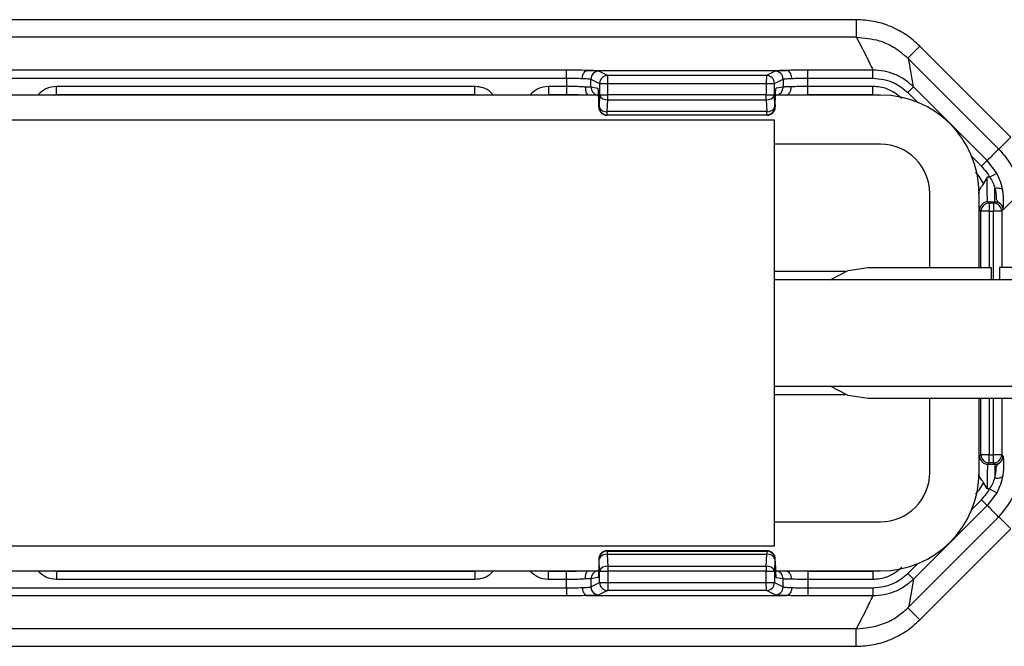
# Model space of a CAD drawing. Header units: millimetres. Extents: x -724 to 2929, y 427 to 799.
# Tile 27 of 50: x 425 to 485, y 427 to 466. Entities that reach past the tile are written whole.
import ezdxf

# ---------------------------------------------------------------- set-up
doc = ezdxf.new("R2010")
doc.units = ezdxf.units.MM

# ---------------------------------------------------------------- blocks, each defined once
blk = doc.blocks.new('Drawing View3')
at = {"color": 7, "linetype": 'Continuous', "lineweight": 25}
for p, q in [((947.457, 22.345), (845.443, 22.345)), ((947.457, 22.345), (947.457, 21.28)), ((947.457, 21.28), (845.443, 21.28)), ((951.345, 20.733), (950.615, 20.004)), ((951.345, 20.733), (956.886, 15.193)), ((950.615, 20.004), (950.657, 19.962)), ((956.147, 14.472), (950.657, 19.962)), ((929.788, 19.276), (863.112, 19.276)), ((929.788, 18.787), (929.788, 19.276)), ((931.081, 19.252), (943.209, 19.252)), ((932.304, 18.951), (931.775, 19.215)), ((942.515, 19.215), (941.986, 18.951)), ((944.502, 18.787), (944.502, 19.276)), ((948.477, 19.276), (944.502, 19.276)), ((948.477, 18.787), (948.477, 19.276)), ((863.112, 18.787), (929.788, 18.787)), ((929.788, 18.787), (929.788, 18.277)), ((931.286, 18.228), (931.286, 18.725)), ((931.286, 18.725), (931.815, 18.461)), ((941.986, 18.951), (932.304, 18.951)), ((942.475, 18.461), (943.004, 18.725)), ((943.004, 18.725), (943.004, 18.238)), ((944.502, 18.277), (944.502, 18.787)), ((944.502, 18.787), (948.477, 18.787)), ((924.21, 18.277), (898.69, 18.277)), ((898.69, 17.777), (898.69, 18.277)), ((924.21, 17.777), (924.21, 18.277)), ((929.788, 18.277), (928.69, 18.277)), ((928.69, 18.277), (928.69, 17.777)), ((929.788, 18.277), (929.788, 17.777)), ((931.711, 18.157), (931.286, 18.228)), ((931.816, 18.451), (931.816, 17.765)), ((931.816, 18.451), (932.305, 18.451)), ((932.305, 17.765), (932.305, 18.451)), ((932.305, 18.451), (941.976, 18.451)), ((941.976, 18.451), (941.976, 17.765)), ((942.475, 17.765), (942.475, 18.461)), ((943.004, 18.238), (942.579, 18.167)), ((948.477, 18.277), (944.502, 18.277)), ((944.502, 17.777), (944.502, 18.277)), ((948.477, 17.777), (948.477, 18.277)), ((950.606, 17.905), (950.953, 18.251)), ((955.438, 13.766), (950.953, 18.251)), ((931.828, 17.75), (861.149, 17.75)), ((898.525, 17.75), (898.69, 17.783)), ((898.552, 17.75), (898.69, 17.778)), ((898.69, 17.777), (924.21, 17.777)), ((924.21, 17.783), (924.402, 17.744)), ((924.21, 17.778), (924.348, 17.75)), ((928.525, 17.75), (928.69, 17.783)), ((928.69, 17.777), (929.788, 17.777)), ((931.816, 17.759), (931.787, 17.031)), ((931.816, 17.765), (932.305, 17.765)), ((932.277, 16.74), (932.305, 17.467)), ((941.976, 17.765), (932.305, 17.765)), ((932.305, 17.467), (941.976, 17.467)), ((941.976, 17.467), (941.976, 17.765)), ((941.976, 17.765), (942.475, 17.765)), ((941.976, 17.467), (942.004, 16.74)), ((942.503, 17.037), (942.475, 17.765)), ((948.95, 17.75), (942.539, 17.75)), ((944.502, 17.777), (948.477, 17.777)), ((948.477, 17.783), (948.813, 17.75)), ((950.606, 17.905), (951.198, 17.313)), ((931.762, 17.167), (931.762, 17.025)), ((931.762, 17.025), (931.762, 17.167)), ((931.762, 17.167), (931.762, 17.167)), ((931.762, 17.025), (931.762, 17.025)), ((931.787, 17.027), (931.763, 17.015)), ((942.527, 17.025), (942.503, 17.037)), ((942.527, 17.167), (942.527, 17.025)), ((942.528, 17.167), (942.527, 17.167)), ((942.528, 17.025), (942.527, 17.025)), ((942.528, 17.167), (942.528, 17.025)), ((850.45, 16.25), (942.45, 16.25)), ((932.252, 16.525), (932.276, 16.537)), ((942.028, 16.525), (932.252, 16.525)), ((942.028, 16.525), (932.252, 16.525)), ((932.276, 16.537), (942.004, 16.537)), ((942.004, 16.74), (932.277, 16.74)), ((942.004, 16.537), (942.004, 16.74)), ((942.004, 16.537), (942.028, 16.525)), ((942.028, 16.525), (942.028, 16.525)), ((942.45, 16.25), (942.45, -9.75)), ((956.886, 15.193), (956.156, 14.463)), ((948.95, 14.75), (942.45, 14.75)), ((954.513, 13.998), (955.092, 13.419)), ((955.092, 13.419), (955.438, 13.766)), ((956.026, 12.984), (955.438, 13.766)), ((955.437, 12.747), (955.223, 12.361)), ((955.597, 12.747), (955.437, 12.747)), ((955.597, 12.747), (956.026, 12.984)), ((955.912, 11.248), (955.912, 12.081)), ((951.95, 7.25), (951.95, 11.75)), ((954.941, 11.75), (954.943, 11.844)), ((954.95, 7.25), (954.95, 11.75)), ((955.568, 11.168), (955.488, 11.248)), ((955.488, 11.248), (955.912, 11.248)), ((955.568, 11.168), (955.568, 10.668)), ((955.833, 11.168), (955.568, 11.168)), ((955.912, 11.248), (955.833, 11.168)), ((955.833, 11.168), (955.833, 10.668)), ((956.962, 11.298), (956.451, 10.786)), ((954.988, 10.748), (955.068, 10.668)), ((955.568, 10.668), (955.068, 10.668)), ((955.068, 7.25), (955.068, 10.668)), ((955.568, 10.668), (955.833, 10.668)), ((955.568, 10.668), (955.568, 7.25)), ((956.332, 10.668), (955.833, 10.668)), ((955.833, 6.5), (955.833, 10.668)), ((956.332, 10.668), (956.412, 10.748)), ((956.332, 10.668), (956.332, 7.25)), ((956.412, 10.748), (956.451, 10.786)), ((948.2, 7.25), (955.7, 7.25)), ((955.7, 7.25), (955.7, 6.5)), ((956.2, 7.25), (956.2, 6.5)), ((960.2, 7.25), (956.2, 7.25)), ((946.808, 7), (942.45, 7)), ((977.95, 6.5), (942.45, 6.5)), ((942.45, 0), (977.95, 0)), ((942.45, -0.5), (946.808, -0.5)), ((960.2, -0.75), (948.2, -0.75)), ((951.95, -5.25), (951.95, -0.75)), ((954.95, -5.25), (954.95, -0.75)), ((955.068, -4.168), (955.068, -0.75)), ((955.568, -0.75), (955.568, -4.168)), ((955.833, -4.168), (955.833, -0.75)), ((956.332, -0.75), (956.332, -4.168)), ((954.988, -4.248), (955.068, -4.168)), ((955.568, -4.168), (955.068, -4.168)), ((955.568, -4.668), (955.568, -4.168)), ((955.568, -4.168), (955.833, -4.168)), ((955.833, -4.668), (955.833, -4.168)), ((956.332, -4.168), (955.833, -4.168)), ((956.332, -4.168), (956.412, -4.248)), ((955.568, -4.668), (955.488, -4.748)), ((955.488, -4.748), (955.912, -4.748)), ((955.833, -4.668), (955.568, -4.668)), ((955.912, -4.748), (955.833, -4.668)), ((955.912, -4.748), (955.912, -5.581)), ((956.412, -4.248), (956.451, -4.286)), ((955.437, -6.247), (955.223, -5.861)), ((955.597, -6.247), (955.437, -6.247)), ((956.026, -6.484), (955.438, -7.266)), ((955.597, -6.247), (956.026, -6.484)), ((954.513, -7.498), (955.092, -6.919)), ((955.092, -6.919), (955.438, -7.266)), ((955.438, -7.266), (950.953, -11.751)), ((942.45, -8.25), (948.95, -8.25)), ((956.147, -7.972), (950.657, -13.462)), ((956.886, -8.693), (956.156, -7.963)), ((951.345, -14.233), (956.886, -8.693)), ((942.45, -9.75), (850.45, -9.75)), ((932.252, -10.025), (932.276, -10.037)), ((942.028, -10.025), (932.252, -10.025)), ((942.028, -10.025), (932.252, -10.025)), ((932.276, -10.037), (942.004, -10.037)), ((942.004, -10.037), (942.028, -10.025)), ((942.004, -10.037), (942.004, -10.24)), ((942.028, -10.025), (942.028, -10.025)), ((931.762, -10.525), (931.762, -10.667)), ((931.762, -10.525), (931.762, -10.667)), ((931.762, -10.525), (931.762, -10.525)), ((931.762, -10.667), (931.762, -10.667)), ((931.787, -10.527), (931.763, -10.515)), ((931.816, -11.259), (931.787, -10.531)), ((932.277, -10.24), (932.305, -10.967)), ((942.004, -10.24), (932.277, -10.24)), ((941.976, -10.967), (942.004, -10.24)), ((942.503, -10.537), (942.475, -11.265)), ((942.527, -10.525), (942.503, -10.537)), ((942.527, -10.667), (942.527, -10.525)), ((942.528, -10.525), (942.527, -10.525)), ((942.528, -10.667), (942.527, -10.667)), ((942.528, -10.667), (942.528, -10.525)), ((861.072, -11.25), (931.751, -11.25)), ((898.69, -11.283), (898.525, -11.25)), ((898.552, -11.25), (898.69, -11.278)), ((924.21, -11.277), (898.69, -11.277)), ((898.69, -11.277), (898.69, -11.777)), ((924.402, -11.244), (924.21, -11.283)), ((924.21, -11.278), (924.348, -11.25)), ((924.21, -11.277), (924.21, -11.777)), ((928.69, -11.283), (928.525, -11.25)), ((929.788, -11.277), (928.69, -11.277)), ((928.69, -11.777), (928.69, -11.277)), ((929.788, -11.777), (929.788, -11.277)), ((931.816, -11.951), (931.816, -11.265)), ((931.816, -11.265), (932.305, -11.265)), ((932.305, -10.967), (941.976, -10.967)), ((932.305, -11.265), (932.305, -11.951)), ((941.976, -11.265), (932.305, -11.265)), ((941.976, -10.967), (941.976, -11.265)), ((941.976, -11.951), (941.976, -11.265)), ((941.976, -11.265), (942.475, -11.265)), ((942.462, -11.25), (948.95, -11.25)), ((942.475, -11.265), (942.475, -11.961)), ((948.477, -11.277), (944.502, -11.277)), ((944.502, -11.277), (944.502, -11.777)), ((948.813, -11.25), (948.477, -11.283)), ((948.477, -11.277), (948.477, -11.777)), ((950.606, -11.405), (951.198, -10.813)), ((950.606, -11.405), (950.953, -11.751)), ((924.21, -11.777), (898.69, -11.777)), ((929.788, -11.777), (928.69, -11.777)), ((929.788, -12.287), (929.788, -11.777)), ((931.711, -11.657), (931.286, -11.728)), ((931.286, -11.728), (931.286, -12.225)), ((931.286, -12.225), (931.815, -11.961)), ((931.816, -11.951), (932.305, -11.951)), ((932.305, -11.951), (941.976, -11.951)), ((942.475, -11.961), (943.004, -12.225)), ((943.004, -11.738), (942.579, -11.667)), ((943.004, -12.225), (943.004, -11.738)), ((944.502, -11.777), (944.502, -12.287)), ((948.477, -11.777), (944.502, -11.777)), ((863.112, -12.287), (929.788, -12.287)), ((929.788, -12.287), (929.788, -12.776)), ((932.304, -12.451), (931.775, -12.715)), ((941.986, -12.451), (932.304, -12.451)), ((942.515, -12.715), (941.986, -12.451)), ((944.502, -12.287), (944.502, -12.776)), ((944.502, -12.287), (948.477, -12.287)), ((948.477, -12.287), (948.477, -12.776)), ((929.788, -12.776), (863.112, -12.776)), ((931.081, -12.752), (943.209, -12.752)), ((948.477, -12.776), (944.502, -12.776)), ((950.615, -13.504), (950.657, -13.462)), ((951.345, -14.233), (950.615, -13.504)), ((947.457, -14.78), (845.443, -14.78)), ((947.457, -15.845), (947.457, -14.78)), ((845.443, -15.845), (947.457, -15.845))]:
    blk.add_line(p, q, dxfattribs=at)
at = {"color": 7, "linetype": 'Continuous', "lineweight": 25, "flags": 128}
for points in [[(955.912, 12.081), (956, 12.09), (956.085, 12.092), (956.164, 12.086), (956.235, 12.072), (956.295, 12.052), (956.343, 12.025), (956.376, 11.993), (956.393, 11.957)], [(945.868, 6.5), (946.964, 7.054), (948.2, 7.25)], [(948.2, -0.75), (946.964, -0.554), (945.868, 0)], [(955.912, -5.581), (956, -5.59), (956.085, -5.592), (956.164, -5.586), (956.235, -5.572), (956.295, -5.552), (956.343, -5.525), (956.376, -5.493), (956.393, -5.457)]]:
    blk.add_lwpolyline(points, dxfattribs=at)
at = {"color": 7, "linetype": 'Continuous', "lineweight": 25}
for centre, radius, start, end in [((931.776, 18.725), 0.49, 90.12137, 179.93757), ((942.514, 18.725), 0.49, 0.06243, 89.87863), ((932.306, 18.46), 0.49, 90.12137, 179.93757), ((941.984, 18.46), 0.49, 0.06243, 89.87863), ((941.984, 18.459), 0.491, 0.1836, 89.8164), ((931.775, 18.227), 0.49, 179.94576, 257.1648), ((942.505, 18.237), 0.499, 282.69402, 0.06361), ((932.243, 17.919), 0.457, 200.59392, 277.80251), ((942.039, 17.928), 0.466, 262.19749, 339.40608), ((948.95, 11.75), 6, 0, 90), ((932.253, 17.016), 0.49, 180.06243, 269.87863), ((932.215, 17.192), 0.457, 200.59392, 277.80251), ((932.277, 17.028), 0.49, 180.06243, 269.87863), ((942.067, 17.201), 0.466, 262.19749, 339.40608), ((942.003, 17.038), 0.5, 270.12137, 359.93757), ((942.028, 17.025), 0.5, 270, 0), ((942.027, 17.026), 0.5, 270.12137, 359.93757), ((948.95, 11.75), 3, 0, 90), ((955.488, 10.748), 0.5, 90.04597, 179.95403), ((955.568, 10.668), 0.5, 90.04597, 179.95403), ((955.832, 10.668), 0.5, 0.04597, 89.95403), ((955.568, -4.168), 0.5, 180.04597, 269.95403), ((955.832, -4.168), 0.5, 270.04597, 359.95403), ((955.488, -4.248), 0.5, 180.04597, 269.95403), ((948.95, -5.25), 3, 270, 0), ((948.95, -5.25), 6, 270, 0), ((932.253, -10.516), 0.49, 90.12137, 179.93757), ((932.277, -10.528), 0.49, 90.12137, 179.93757), ((942.003, -10.538), 0.5, 0.06243, 89.87863), ((942.028, -10.525), 0.5, 0, 90), ((942.027, -10.526), 0.5, 0.06243, 89.87863), ((932.215, -10.692), 0.457, 82.19749, 159.40608), ((942.067, -10.701), 0.466, 20.59392, 97.80251), ((931.775, -11.727), 0.49, 102.8352, 180.05424), ((932.243, -11.419), 0.457, 82.19749, 159.40608), ((942.039, -11.428), 0.466, 20.59392, 97.80251), ((942.505, -11.737), 0.499, 359.93639, 77.30598), ((932.306, -11.96), 0.49, 180.06243, 269.87863), ((941.984, -11.959), 0.491, 270.1836, 359.8164), ((941.984, -11.96), 0.49, 270.12137, 359.93757), ((931.776, -12.225), 0.49, 180.06243, 269.87863), ((942.514, -12.225), 0.49, 270.12137, 359.93757)]:
    blk.add_arc(centre, radius, start, end, dxfattribs=at)
for points, knots in [([(951.345, 20.733), (951.077, 20.973), (950.539, 21.453), (949.576, 21.953), (948.539, 22.283), (947.819, 22.324), (947.457, 22.345)], [0, 0, 0, 0, 0.249397, 0.499578, 0.748601, 1, 1, 1, 1]), ([(947.476, 21.28), (947.473, 21.28), (947.466, 21.28), (947.459, 21.28), (947.457, 21.28)], [0, 0, 0, 0, 0.559994, 1, 1, 1, 1]), ([(947.476, 21.28), (947.672, 20.906), (948.02, 20.238), (948.337, 19.57), (948.477, 19.276)], [0, 0, 0, 0, 0.560004, 1, 1, 1, 1]), ([(947.476, 21.28), (947.945, 21.238), (948.732, 21.167), (949.803, 20.688), (950.331, 20.243), (950.615, 20.004)], [0, 0, 0, 0, 0.404901, 0.678921, 1, 1, 1, 1]), ([(950.953, 18.251), (950.899, 18.569), (950.804, 19.136), (950.702, 19.71), (950.657, 19.962)], [0, 0, 0, 0, 0.5600014, 1, 1, 1, 1]), ([(931.07, 19.252), (930.851, 19.26), (930.462, 19.274), (929.994, 19.276), (929.788, 19.276)], [0, 0, 0, 0, 0.560071, 1, 1, 1, 1]), ([(930.756, 18.762), (930.759, 18.797), (930.763, 18.867), (930.787, 18.968), (930.823, 19.058), (930.882, 19.153), (930.966, 19.231), (931.037, 19.245), (931.07, 19.252)], [0, 0, 0, 0, 0.139541, 0.281229, 0.42135, 0.556376, 0.799485, 1, 1, 1, 1]), ([(931.081, 19.252), (931.078, 19.252), (931.075, 19.252), (931.072, 19.252), (931.07, 19.252), (931.07, 19.252)], [0, 0, 0, 0, 0.559257, 0.77874, 1, 1, 1, 1]), ([(931.775, 19.215), (931.722, 19.223), (931.628, 19.237), (931.248, 19.248), (931.081, 19.252)], [0, 0, 0, 0, 0.560027, 1, 1, 1, 1]), ([(943.209, 19.252), (943.001, 19.246), (942.629, 19.236), (942.55, 19.221), (942.515, 19.215)], [0, 0, 0, 0, 0.559975, 1, 1, 1, 1]), ([(943.22, 19.252), (943.219, 19.252), (943.218, 19.252), (943.214, 19.252), (943.211, 19.252), (943.209, 19.252)], [0, 0, 0, 0, 0.279345, 0.559313, 1, 1, 1, 1]), ([(944.502, 19.276), (944.239, 19.275), (943.77, 19.272), (943.388, 19.258), (943.22, 19.252)], [0, 0, 0, 0, 0.559922, 1, 1, 1, 1]), ([(943.534, 18.762), (943.531, 18.797), (943.527, 18.868), (943.503, 18.968), (943.467, 19.058), (943.408, 19.153), (943.324, 19.231), (943.252, 19.245), (943.22, 19.252)], [0, 0, 0, 0, 0.1398372, 0.2818093, 0.4221533, 0.5572961, 0.800225, 1, 1, 1, 1]), ([(950.953, 18.251), (950.781, 18.404), (950.438, 18.71), (949.824, 19.028), (949.165, 19.237), (948.707, 19.263), (948.477, 19.276)], [0, 0, 0, 0, 0.250771, 0.499923, 0.749565, 1, 1, 1, 1]), ([(929.788, 18.787), (929.961, 18.786), (930.315, 18.784), (930.607, 18.77), (930.756, 18.762)], [0, 0, 0, 0, 0.489175, 1, 1, 1, 1]), ([(930.756, 18.762), (930.879, 18.758), (931.078, 18.751), (931.241, 18.737), (931.27, 18.73), (931.286, 18.725)], [0, 0, 0, 0, 0.429917, 0.697669, 1, 1, 1, 1]), ([(941.986, 18.95), (941.985, 18.943), (941.985, 18.928), (941.983, 18.852), (941.981, 18.761), (941.98, 18.672), (941.978, 18.567), (941.976, 18.49), (941.976, 18.451)], [0, 0, 0, 0, 0.19781, 0.429961, 0.559488, 0.697674, 0.844514, 1, 1, 1, 1]), ([(941.986, 18.951), (941.986, 18.951), (941.986, 18.95), (941.986, 18.95), (941.986, 18.95)], [0, 0, 0, 0, 0.56, 1, 1, 1, 1]), ([(943.004, 18.725), (943.02, 18.73), (943.049, 18.737), (943.212, 18.751), (943.411, 18.758), (943.534, 18.762)], [0, 0, 0, 0, 0.3023308, 0.5700834, 1, 1, 1, 1]), ([(943.534, 18.762), (943.683, 18.77), (943.975, 18.784), (944.329, 18.786), (944.502, 18.787)], [0, 0, 0, 0, 0.510825, 1, 1, 1, 1]), ([(948.477, 18.787), (948.924, 18.735), (949.722, 18.642), (950.336, 18.13), (950.606, 17.905)], [0, 0, 0, 0, 0.558912, 1, 1, 1, 1]), ([(898.69, 18.277), (898.467, 18.251), (898.03, 18.201), (897.713, 17.898), (897.557, 17.75)], [0, 0, 0, 0, 0.511053, 1, 1, 1, 1]), ([(925.307, 17.75), (925.263, 17.813), (925.12, 18.019), (924.723, 18.219), (924.381, 18.258), (924.21, 18.277)], [0, 0, 0, 0, 0.182008, 0.590038, 1, 1, 1, 1]), ([(928.69, 18.277), (928.467, 18.251), (928.03, 18.201), (927.713, 17.898), (927.558, 17.75)], [0, 0, 0, 0, 0.512053, 1, 1, 1, 1]), ([(930.956, 18.238), (930.876, 18.244), (930.719, 18.256), (930.422, 18.268), (930.109, 18.275), (929.893, 18.276), (929.788, 18.277)], [0, 0, 0, 0, 0.263642, 0.518162, 0.7636, 1, 1, 1, 1]), ([(930.956, 18.238), (930.952, 18.202), (930.944, 18.13), (930.954, 18.026), (930.977, 17.934), (931.018, 17.839), (931.068, 17.774), (931.088, 17.766), (931.093, 17.764)], [0, 0, 0, 0, 0.155151, 0.313518, 0.471154, 0.62438, 0.906228, 1, 1, 1, 1]), ([(931.762, 17.167), (931.761, 17.307), (931.759, 17.597), (931.746, 17.928), (931.728, 18.122), (931.716, 18.146), (931.711, 18.157)], [0, 0, 0, 0, 0.2702044, 0.5621819, 0.789489, 1, 1, 1, 1]), ([(931.815, 18.461), (931.815, 18.461), (931.815, 18.46), (931.816, 18.457), (931.816, 18.454), (931.816, 18.452), (931.816, 18.451)], [0, 0, 0, 0, 0.270759, 0.562561, 0.789542, 1, 1, 1, 1]), ([(941.976, 18.451), (942.015, 18.452), (942.088, 18.453), (942.208, 18.455), (942.335, 18.458), (942.445, 18.46), (942.465, 18.461), (942.475, 18.461)], [0, 0, 0, 0, 0.15539, 0.290783, 0.500796, 0.757678, 1, 1, 1, 1]), ([(942.527, 17.167), (942.528, 17.308), (942.53, 17.601), (942.544, 17.936), (942.562, 18.132), (942.573, 18.156), (942.579, 18.167)], [0, 0, 0, 0, 0.270204, 0.562182, 0.789489, 1, 1, 1, 1]), ([(943.497, 18.25), (943.383, 18.248), (943.198, 18.246), (943.046, 18.242), (943.019, 18.239), (943.004, 18.238)], [0, 0, 0, 0, 0.43002, 0.69773, 1, 1, 1, 1]), ([(943.168, 17.75), (943.203, 17.754), (943.281, 17.764), (943.371, 17.843), (943.433, 17.941), (943.471, 18.035), (943.494, 18.14), (943.496, 18.213), (943.497, 18.25)], [0, 0, 0, 0, 0.19989, 0.443392, 0.578861, 0.719315, 0.860996, 1, 1, 1, 1]), ([(944.502, 18.277), (944.321, 18.276), (943.95, 18.273), (943.651, 18.258), (943.497, 18.25)], [0, 0, 0, 0, 0.48812, 1, 1, 1, 1]), ([(950.246, 17.544), (949.953, 17.776), (949.43, 18.191), (948.769, 18.251), (948.477, 18.277)], [0, 0, 0, 0, 0.558952, 1, 1, 1, 1]), ([(929.788, 17.783), (929.93, 17.783), (930.213, 17.782), (930.614, 17.774), (930.914, 17.765), (931.051, 17.758), (931.091, 17.756)], [0, 0, 0, 0, 0.293013, 0.58578, 0.878412, 1, 1, 1, 1]), ([(931.833, 17.757), (931.823, 17.747), (931.801, 17.723), (931.785, 17.612), (931.774, 17.425), (931.77, 17.258), (931.768, 17.167)], [0, 0, 0, 0, 0.171351, 0.4019119, 0.6766016, 1, 1, 1, 1]), ([(931.816, 17.765), (931.816, 17.763), (931.816, 17.761), (931.816, 17.759), (931.816, 17.759)], [0, 0, 0, 0, 0.559934, 1, 1, 1, 1]), ([(931.763, 17.015), (931.763, 17.015), (931.763, 17.015), (931.762, 17.017), (931.762, 17.019), (931.762, 17.022), (931.762, 17.024), (931.762, 17.025)], [0, 0, 0, 0, 0.176591, 0.367133, 0.563896, 0.790766, 1, 1, 1, 1]), ([(931.787, 17.031), (931.787, 17.031), (931.787, 17.029), (931.787, 17.028), (931.787, 17.027), (931.787, 17.027)], [0, 0, 0, 0, 0.277305, 0.56188, 1, 1, 1, 1]), ([(932.252, 16.525), (932.252, 16.525), (932.252, 16.525), (932.252, 16.525), (932.252, 16.525)], [0, 0, 0, 0, 0.56, 1, 1, 1, 1]), ([(956.147, 14.472), (956.021, 14.334), (955.796, 14.087), (955.547, 13.864), (955.438, 13.766)], [0, 0, 0, 0, 0.560004, 1, 1, 1, 1]), ([(956.147, 14.472), (956.149, 14.47), (956.152, 14.467), (956.155, 14.465), (956.156, 14.463)], [0, 0, 0, 0, 0.56, 1, 1, 1, 1]), ([(956.156, 14.463), (956.375, 14.211), (956.769, 13.757), (957.252, 12.835), (957.334, 12.142), (957.384, 11.717)], [0, 0, 0, 0, 0.325025, 0.586348, 1, 1, 1, 1]), ([(955.092, 13.419), (955.199, 13.303), (955.39, 13.096), (955.534, 12.854), (955.597, 12.747)], [0, 0, 0, 0, 0.559707, 1, 1, 1, 1]), ([(955.223, 12.361), (955.147, 12.503), (955.012, 12.756), (954.817, 12.966), (954.731, 13.059)], [0, 0, 0, 0, 0.559804, 1, 1, 1, 1]), ([(955.488, 11.248), (955.484, 11.259), (955.476, 11.28), (955.464, 11.423), (955.45, 11.701), (955.439, 12.174), (955.438, 12.56), (955.437, 12.747)], [0, 0, 0, 0, 0.1532745, 0.2879824, 0.5008786, 0.7569767, 1, 1, 1, 1]), ([(955.597, 12.747), (955.669, 12.639), (955.811, 12.424), (955.879, 12.194), (955.912, 12.081)], [0, 0, 0, 0, 0.507374, 1, 1, 1, 1]), ([(956.393, 11.957), (956.355, 12.13), (956.278, 12.478), (956.11, 12.815), (956.026, 12.984)], [0, 0, 0, 0, 0.498303, 1, 1, 1, 1]), ([(955.223, 12.361), (955.196, 12.318), (955.135, 12.224), (955.03, 12.106), (954.965, 11.992), (954.946, 11.907), (954.943, 11.861), (954.943, 11.849), (954.943, 11.846), (954.943, 11.845), (954.943, 11.844), (954.943, 11.844), (954.943, 11.844)], [0, 0, 0, 0, 0.225454, 0.499184, 0.748894, 0.936665, 0.983228, 0.995234, 0.998482, 0.99944, 0.999764, 1, 1, 1, 1]), ([(955.912, 12.081), (955.939, 11.965), (955.992, 11.733), (955.99, 11.462), (956.016, 11.33), (956.088, 11.256), (956.169, 11.2), (956.286, 11.103), (956.39, 10.943), (956.404, 10.819), (956.412, 10.748)], [0, 0, 0, 0, 0.199132, 0.396786, 0.598319, 0.653095, 0.717496, 0.81564, 0.895739, 1, 1, 1, 1]), ([(956.446, 11.285), (956.447, 11.387), (956.448, 11.593), (956.412, 11.835), (956.393, 11.957)], [0, 0, 0, 0, 0.493609, 1, 1, 1, 1]), ([(955.912, 11.248), (955.947, 11.246), (956.014, 11.242), (956.139, 11.202), (956.275, 11.111), (956.366, 10.975), (956.406, 10.85), (956.41, 10.782), (956.412, 10.748)], [0, 0, 0, 0, 0.130726, 0.257768, 0.5, 0.74226, 0.869295, 1, 1, 1, 1]), ([(956.412, 10.748), (956.419, 10.787), (956.432, 10.856), (956.442, 11.153), (956.446, 11.284)], [0, 0, 0, 0, 0.559781, 1, 1, 1, 1]), ([(955.488, -4.748), (955.484, -4.759), (955.476, -4.78), (955.464, -4.923), (955.45, -5.201), (955.439, -5.674), (955.438, -6.06), (955.437, -6.247)], [0, 0, 0, 0, 0.1532647, 0.2879693, 0.5008785, 0.7569683, 1, 1, 1, 1]), ([(955.912, -4.748), (955.947, -4.746), (956.014, -4.742), (956.139, -4.702), (956.275, -4.611), (956.366, -4.475), (956.406, -4.35), (956.41, -4.282), (956.412, -4.248)], [0, 0, 0, 0, 0.1307052, 0.2577402, 0.4999998, 0.742232, 0.869274, 1, 1, 1, 1]), ([(955.912, -5.581), (955.939, -5.465), (955.992, -5.233), (955.99, -4.962), (956.016, -4.83), (956.088, -4.756), (956.169, -4.7), (956.286, -4.603), (956.39, -4.443), (956.404, -4.319), (956.412, -4.248)], [0, 0, 0, 0, 0.199132, 0.396786, 0.598319, 0.653095, 0.717496, 0.81564, 0.895739, 1, 1, 1, 1]), ([(956.446, -4.785), (956.447, -4.887), (956.448, -5.093), (956.412, -5.335), (956.393, -5.457)], [0, 0, 0, 0, 0.493609, 1, 1, 1, 1]), ([(956.412, -4.248), (956.419, -4.287), (956.432, -4.356), (956.442, -4.653), (956.446, -4.784)], [0, 0, 0, 0, 0.559781, 1, 1, 1, 1]), ([(955.223, -5.861), (955.192, -5.814), (955.131, -5.72), (955.025, -5.599), (954.956, -5.48), (954.947, -5.386), (954.943, -5.344)], [0, 0, 0, 0, 0.249356, 0.499656, 0.772858, 1, 1, 1, 1]), ([(956.156, -7.963), (956.53, -7.501), (957.278, -6.577), (957.402, -5.396), (957.464, -4.806)], [0, 0, 0, 0, 0.500454, 1, 1, 1, 1]), ([(955.223, -5.861), (955.147, -6.003), (955.012, -6.256), (954.817, -6.466), (954.731, -6.559)], [0, 0, 0, 0, 0.559804, 1, 1, 1, 1]), ([(955.597, -6.247), (955.669, -6.139), (955.811, -5.924), (955.879, -5.694), (955.912, -5.581)], [0, 0, 0, 0, 0.507374, 1, 1, 1, 1]), ([(956.393, -5.457), (956.355, -5.63), (956.278, -5.978), (956.11, -6.315), (956.026, -6.484)], [0, 0, 0, 0, 0.498303, 1, 1, 1, 1]), ([(955.092, -6.919), (955.199, -6.803), (955.39, -6.596), (955.534, -6.354), (955.597, -6.247)], [0, 0, 0, 0, 0.5597072, 1, 1, 1, 1]), ([(956.147, -7.972), (956.021, -7.834), (955.796, -7.587), (955.547, -7.364), (955.438, -7.266)], [0, 0, 0, 0, 0.560004, 1, 1, 1, 1]), ([(956.147, -7.972), (956.149, -7.97), (956.152, -7.967), (956.155, -7.965), (956.156, -7.963)], [0, 0, 0, 0, 0.56, 1, 1, 1, 1]), ([(932.252, -10.025), (932.252, -10.025), (932.252, -10.025), (932.252, -10.025), (932.252, -10.025)], [0, 0, 0, 0, 0.56, 1, 1, 1, 1]), ([(931.762, -10.667), (931.761, -10.807), (931.759, -11.097), (931.746, -11.428), (931.728, -11.622), (931.716, -11.646), (931.711, -11.657)], [0, 0, 0, 0, 0.270204, 0.562182, 0.789489, 1, 1, 1, 1]), ([(931.763, -10.515), (931.763, -10.515), (931.763, -10.515), (931.762, -10.517), (931.762, -10.519), (931.762, -10.522), (931.762, -10.524), (931.762, -10.525)], [0, 0, 0, 0, 0.176591, 0.367133, 0.563896, 0.790766, 1, 1, 1, 1]), ([(931.787, -10.531), (931.787, -10.531), (931.787, -10.529), (931.787, -10.528), (931.787, -10.527), (931.787, -10.527)], [0, 0, 0, 0, 0.277305, 0.56188, 1, 1, 1, 1]), ([(942.455, -11.26), (942.465, -11.25), (942.488, -11.226), (942.504, -11.115), (942.515, -10.927), (942.52, -10.758), (942.522, -10.667)], [0, 0, 0, 0, 0.168558, 0.399815, 0.675408, 1, 1, 1, 1]), ([(942.527, -10.667), (942.528, -10.808), (942.53, -11.101), (942.544, -11.436), (942.562, -11.632), (942.573, -11.656), (942.579, -11.667)], [0, 0, 0, 0, 0.270204, 0.562182, 0.789489, 1, 1, 1, 1]), ([(898.69, -11.777), (898.467, -11.751), (898.03, -11.701), (897.713, -11.398), (897.557, -11.25)], [0, 0, 0, 0, 0.5110526, 1, 1, 1, 1]), ([(925.307, -11.25), (925.263, -11.313), (925.12, -11.519), (924.723, -11.719), (924.381, -11.758), (924.21, -11.777)], [0, 0, 0, 0, 0.1820077, 0.5900375, 1, 1, 1, 1]), ([(928.69, -11.777), (928.467, -11.751), (928.03, -11.701), (927.713, -11.398), (927.558, -11.25)], [0, 0, 0, 0, 0.512053, 1, 1, 1, 1]), ([(931.091, -11.256), (931.051, -11.258), (930.914, -11.265), (930.614, -11.274), (930.213, -11.282), (929.93, -11.283), (929.788, -11.283)], [0, 0, 0, 0, 0.121339, 0.414054, 0.706904, 1, 1, 1, 1]), ([(930.956, -11.738), (930.952, -11.702), (930.944, -11.63), (930.954, -11.527), (930.977, -11.435), (931.017, -11.339), (931.067, -11.274), (931.087, -11.266), (931.092, -11.264)], [0, 0, 0, 0, 0.155021, 0.313225, 0.470661, 0.623675, 0.905289, 1, 1, 1, 1]), ([(931.816, -11.265), (931.816, -11.263), (931.816, -11.261), (931.816, -11.259), (931.816, -11.259)], [0, 0, 0, 0, 0.559934, 1, 1, 1, 1]), ([(943.168, -11.25), (943.203, -11.254), (943.281, -11.264), (943.371, -11.342), (943.434, -11.44), (943.471, -11.534), (943.494, -11.639), (943.496, -11.713), (943.497, -11.75)], [0, 0, 0, 0, 0.198541, 0.441673, 0.577338, 0.718197, 0.860416, 1, 1, 1, 1]), ([(950.246, -11.044), (949.953, -11.276), (949.43, -11.691), (948.769, -11.751), (948.477, -11.777)], [0, 0, 0, 0, 0.558952, 1, 1, 1, 1]), ([(948.477, -12.287), (948.924, -12.235), (949.722, -12.142), (950.336, -11.63), (950.606, -11.405)], [0, 0, 0, 0, 0.558912, 1, 1, 1, 1]), ([(930.956, -11.738), (930.876, -11.744), (930.719, -11.756), (930.422, -11.768), (930.109, -11.775), (929.893, -11.776), (929.788, -11.777)], [0, 0, 0, 0, 0.263642, 0.518162, 0.7636, 1, 1, 1, 1]), ([(931.815, -11.961), (931.815, -11.961), (931.815, -11.96), (931.816, -11.957), (931.816, -11.954), (931.816, -11.952), (931.816, -11.951)], [0, 0, 0, 0, 0.270759, 0.562561, 0.789542, 1, 1, 1, 1]), ([(941.986, -12.45), (941.985, -12.443), (941.985, -12.428), (941.983, -12.352), (941.981, -12.261), (941.98, -12.172), (941.978, -12.067), (941.976, -11.99), (941.976, -11.951)], [0, 0, 0, 0, 0.1978101, 0.4299612, 0.5594884, 0.6976744, 0.8445136, 1, 1, 1, 1]), ([(941.976, -11.951), (942.015, -11.952), (942.088, -11.953), (942.208, -11.955), (942.335, -11.958), (942.445, -11.96), (942.465, -11.961), (942.475, -11.961)], [0, 0, 0, 0, 0.155365, 0.290749, 0.500796, 0.757657, 1, 1, 1, 1]), ([(943.497, -11.75), (943.383, -11.748), (943.198, -11.746), (943.046, -11.742), (943.019, -11.739), (943.004, -11.738)], [0, 0, 0, 0, 0.43002, 0.69773, 1, 1, 1, 1]), ([(944.502, -11.777), (944.321, -11.776), (943.95, -11.773), (943.651, -11.758), (943.497, -11.75)], [0, 0, 0, 0, 0.48812, 1, 1, 1, 1]), ([(950.953, -11.751), (950.781, -11.904), (950.438, -12.21), (949.824, -12.528), (949.165, -12.737), (948.707, -12.763), (948.477, -12.776)], [0, 0, 0, 0, 0.2507715, 0.4999227, 0.7495649, 1, 1, 1, 1]), ([(950.953, -11.751), (950.899, -12.069), (950.804, -12.636), (950.702, -13.21), (950.657, -13.462)], [0, 0, 0, 0, 0.560001, 1, 1, 1, 1]), ([(929.788, -12.287), (929.961, -12.286), (930.315, -12.284), (930.607, -12.27), (930.756, -12.262)], [0, 0, 0, 0, 0.489175, 1, 1, 1, 1]), ([(930.756, -12.262), (930.879, -12.258), (931.078, -12.251), (931.241, -12.237), (931.27, -12.23), (931.286, -12.225)], [0, 0, 0, 0, 0.4299166, 0.6976692, 1, 1, 1, 1]), ([(930.756, -12.262), (930.759, -12.297), (930.763, -12.368), (930.787, -12.468), (930.823, -12.558), (930.882, -12.653), (930.966, -12.731), (931.038, -12.745), (931.07, -12.752)], [0, 0, 0, 0, 0.139837, 0.281809, 0.422153, 0.557296, 0.800225, 1, 1, 1, 1]), ([(941.986, -12.451), (941.986, -12.451), (941.986, -12.45), (941.986, -12.45), (941.986, -12.45)], [0, 0, 0, 0, 0.56, 1, 1, 1, 1]), ([(943.004, -12.225), (943.02, -12.23), (943.049, -12.237), (943.212, -12.251), (943.411, -12.258), (943.534, -12.262)], [0, 0, 0, 0, 0.302331, 0.570083, 1, 1, 1, 1]), ([(943.534, -12.262), (943.531, -12.297), (943.527, -12.367), (943.503, -12.468), (943.467, -12.558), (943.408, -12.653), (943.324, -12.731), (943.253, -12.745), (943.22, -12.752)], [0, 0, 0, 0, 0.139541, 0.281229, 0.42135, 0.556376, 0.799485, 1, 1, 1, 1]), ([(943.534, -12.262), (943.683, -12.27), (943.975, -12.284), (944.329, -12.286), (944.502, -12.287)], [0, 0, 0, 0, 0.510825, 1, 1, 1, 1]), ([(931.07, -12.752), (930.851, -12.76), (930.462, -12.774), (929.994, -12.776), (929.788, -12.776)], [0, 0, 0, 0, 0.560071, 1, 1, 1, 1]), ([(931.081, -12.752), (931.078, -12.752), (931.075, -12.752), (931.072, -12.752), (931.07, -12.752), (931.07, -12.752)], [0, 0, 0, 0, 0.5592574, 0.7787404, 1, 1, 1, 1]), ([(931.775, -12.715), (931.722, -12.723), (931.628, -12.737), (931.248, -12.748), (931.081, -12.752)], [0, 0, 0, 0, 0.560027, 1, 1, 1, 1]), ([(943.209, -12.752), (943.001, -12.746), (942.629, -12.736), (942.55, -12.721), (942.515, -12.715)], [0, 0, 0, 0, 0.5599746, 1, 1, 1, 1]), ([(943.22, -12.752), (943.219, -12.752), (943.218, -12.752), (943.214, -12.752), (943.211, -12.752), (943.209, -12.752)], [0, 0, 0, 0, 0.279345, 0.559313, 1, 1, 1, 1]), ([(944.502, -12.776), (944.239, -12.775), (943.77, -12.772), (943.388, -12.758), (943.22, -12.752)], [0, 0, 0, 0, 0.559922, 1, 1, 1, 1]), ([(947.476, -14.78), (947.672, -14.406), (948.02, -13.738), (948.337, -13.07), (948.477, -12.776)], [0, 0, 0, 0, 0.560004, 1, 1, 1, 1]), ([(947.476, -14.78), (948.004, -14.727), (948.837, -14.642), (949.888, -14.123), (950.368, -13.714), (950.615, -13.504)], [0, 0, 0, 0, 0.455145, 0.719094, 1, 1, 1, 1]), ([(947.457, -15.845), (947.819, -15.824), (948.539, -15.783), (949.576, -15.453), (950.539, -14.953), (951.077, -14.473), (951.345, -14.233)], [0, 0, 0, 0, 0.251399, 0.500422, 0.750603, 1, 1, 1, 1]), ([(947.476, -14.78), (947.473, -14.78), (947.466, -14.78), (947.459, -14.78), (947.457, -14.78)], [0, 0, 0, 0, 0.559994, 1, 1, 1, 1])]:
    blk.add_open_spline(points, degree=3, knots=knots, dxfattribs=at)
for points in [[(932.305, 18.451), (932.305, 18.515), (932.305, 18.644), (932.305, 18.808), (932.305, 18.924), (932.305, 18.942), (932.304, 18.951)], [(931.286, 18.228), (931.265, 18.23), (931.223, 18.233), (931.045, 18.236), (930.956, 18.238)], [(932.305, 17.467), (932.305, 17.513), (932.305, 17.604), (932.305, 17.711), (932.305, 17.765)], [(932.276, 16.537), (932.276, 16.541), (932.276, 16.548), (932.276, 16.59), (932.277, 16.653), (932.277, 16.711), (932.277, 16.74)], [(932.276, -10.037), (932.276, -10.041), (932.276, -10.048), (932.276, -10.09), (932.277, -10.153), (932.277, -10.211), (932.277, -10.24)], [(932.305, -10.967), (932.305, -11.013), (932.305, -11.104), (932.305, -11.211), (932.305, -11.265)], [(931.286, -11.728), (931.265, -11.73), (931.223, -11.733), (931.045, -11.736), (930.956, -11.738)], [(932.305, -11.951), (932.305, -12.015), (932.305, -12.144), (932.305, -12.308), (932.305, -12.424), (932.305, -12.442), (932.304, -12.451)]]:
    blk.add_open_spline(points, degree=3, dxfattribs=at)

msp = doc.modelspace()

# ---------------------------------------------------------------- block references
at = {"color": 7, "linetype": 'Continuous', "lineweight": 25}
msp.add_blockref('Drawing View3', (-471.927, 443.164), dxfattribs=at)

doc.saveas('drawing.dxf')
